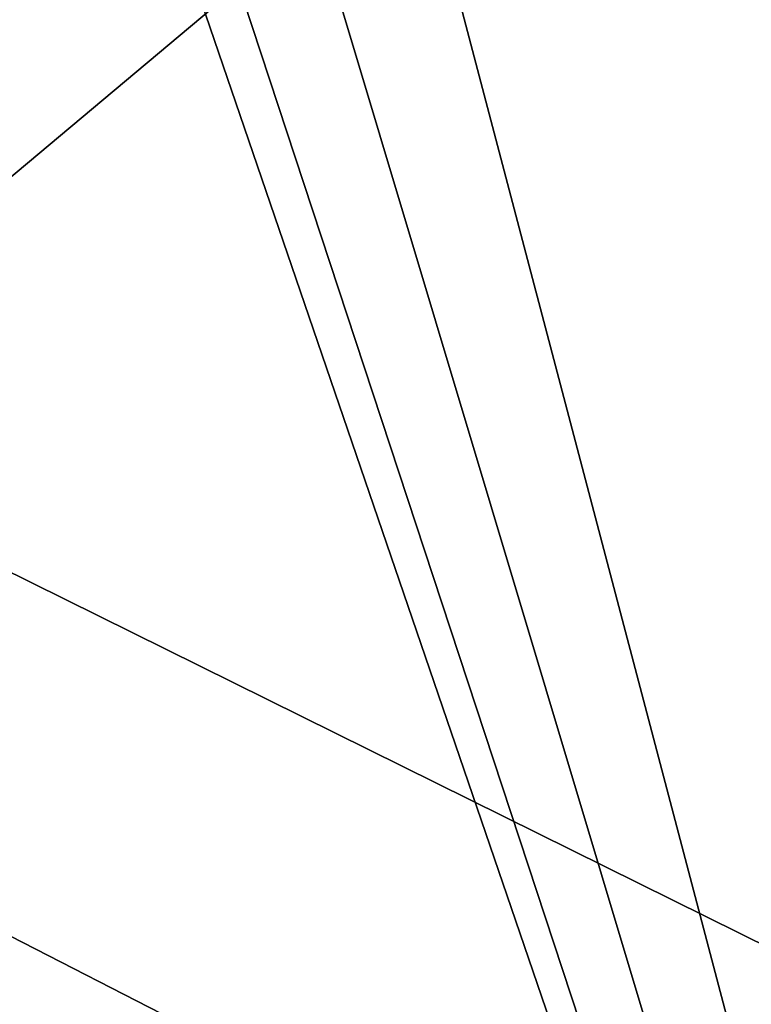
# Model space of a CAD drawing. Header units: millimetres. Extents: x -25 to 71, y -3 to 471.
# Tile 88 of 199: x 65.73 to 67.07, y 50.94 to 52.75. Entities that reach past the tile are written whole.
import ezdxf

# ---------------------------------------------------------------- set-up
doc = ezdxf.new("R2010")
doc.units = ezdxf.units.MM
doc.header["$LTSCALE"] = 65.185185
for name, color, linetype in [('1042', 7, 'CONTINUOUS'), ('1059', 7, 'CONTINUOUS'), ('1061', 7, 'CONTINUOUS'), ('1129', 7, 'CONTINUOUS'), ('1477', 7, 'CONTINUOUS'), ('1482', 7, 'CONTINUOUS')]:
    doc.layers.add(name, color=color, linetype=linetype)

msp = doc.modelspace()

# ---------------------------------------------------------------- linework, layer by layer
at = {"layer": '1042', "linetype": 'CONTINUOUS'}
for points in [[(43.1, 50, -22), (43.1, 62.9312, -17.7984), (69.2193, 50, -22), (43.1, 50, -22)], [(69.2193, 50, -22), (43.1, 62.9312, -17.7984), (69.2193, 58.1578, -20.4316), (69.2193, 50, -22)], [(43.1, 62.9312, 17.7984), (43.1, 50, 22), (69.2193, 58.1578, 20.4316), (43.1, 62.9312, 17.7984)], [(43.1, 50, 22), (69.2193, 50, 22), (69.2193, 58.1578, 20.4316), (43.1, 50, 22)]]:
    msp.add_3dface(points, dxfattribs=at)
at = {"layer": '1059', "linetype": 'CONTINUOUS'}
for points in [[(68.6, 54.5, 4.5), (68.6, 45.5, 4.5), (49.9, 45.5, 4.5), (68.6, 54.5, 4.5)], [(49.9, 54.5, 4.5), (68.6, 54.5, 4.5), (49.9, 45.5, 4.5), (49.9, 54.5, 4.5)]]:
    msp.add_3dface(points, dxfattribs=at)
at = {"layer": '1061', "linetype": 'CONTINUOUS'}
for points in [[(68.6, 54.5, -4.5), (49.9, 54.5, -4.5), (68.6, 45.5, -4.5), (68.6, 54.5, -4.5)], [(68.6, 45.5, -4.5), (49.9, 54.5, -4.5), (49.9, 45.5, -4.5), (68.6, 45.5, -4.5)]]:
    msp.add_3dface(points, dxfattribs=at)
at = {"layer": '1129', "linetype": 'CONTINUOUS'}
for points in [[(67.8023, 50, 19.3531), (44.9143, 50, 19.9525), (44.9143, 61.728, 16.1417), (67.8023, 50, 19.3531)], [(44.9143, 61.728, -16.1417), (44.9143, 50, -19.9525), (67.8023, 56.212, -18.3291), (44.9143, 61.728, -16.1417)], [(67.8023, 50, 19.3531), (44.9143, 61.728, 16.1417), (67.8023, 56.212, 18.3291), (67.8023, 50, 19.3531)], [(44.9143, 50, -19.9525), (67.8023, 50, -19.3531), (67.8023, 56.212, -18.3291), (44.9143, 50, -19.9525)]]:
    msp.add_3dface(points, dxfattribs=at)
at = {"layer": '1477', "linetype": 'CONTINUOUS'}
for points in [[(65.7781, 54.5625, -7.4236), (59.0236, 46.8483, -7.2468), (65.4744, 54.7989, -7.4157), (65.7781, 54.5625, -7.4236)], [(66.0869, 54.4893, -7.4317), (59.0236, 46.8483, -7.2468), (65.7781, 54.5625, -7.4236), (66.0869, 54.4893, -7.4317)], [(68.1131, 54.4674, -7.4848), (59.0236, 46.8483, -7.2468), (66.0869, 54.4893, -7.4317), (68.1131, 54.4674, -7.4848)], [(68.1131, 46.7922, -7.4848), (59.0236, 46.8483, -7.2468), (68.1131, 54.4674, -7.4848), (68.1131, 46.7922, -7.4848)]]:
    msp.add_3dface(points, dxfattribs=at)
at = {"layer": '1482', "linetype": 'CONTINUOUS'}
for points in [[(59.0236, 46.8483, 7.2468), (68.1131, 46.7922, 7.4848), (65.2209, 55.2415, 7.409), (59.0236, 46.8483, 7.2468)], [(65.2209, 55.2415, 7.409), (68.1131, 46.7922, 7.4848), (65.4789, 54.7937, 7.4158), (65.2209, 55.2415, 7.409)], [(65.4789, 54.7937, 7.4158), (68.1131, 46.7922, 7.4848), (65.7839, 54.5598, 7.4238), (65.4789, 54.7937, 7.4158)], [(65.7839, 54.5598, 7.4238), (68.1131, 46.7922, 7.4848), (66.0869, 54.4893, 7.4317), (65.7839, 54.5598, 7.4238)], [(66.0869, 54.4893, 7.4317), (68.1131, 46.7922, 7.4848), (67.1, 54.4783, 7.4583), (66.0869, 54.4893, 7.4317)]]:
    msp.add_3dface(points, dxfattribs=at)

doc.saveas('drawing.dxf')
